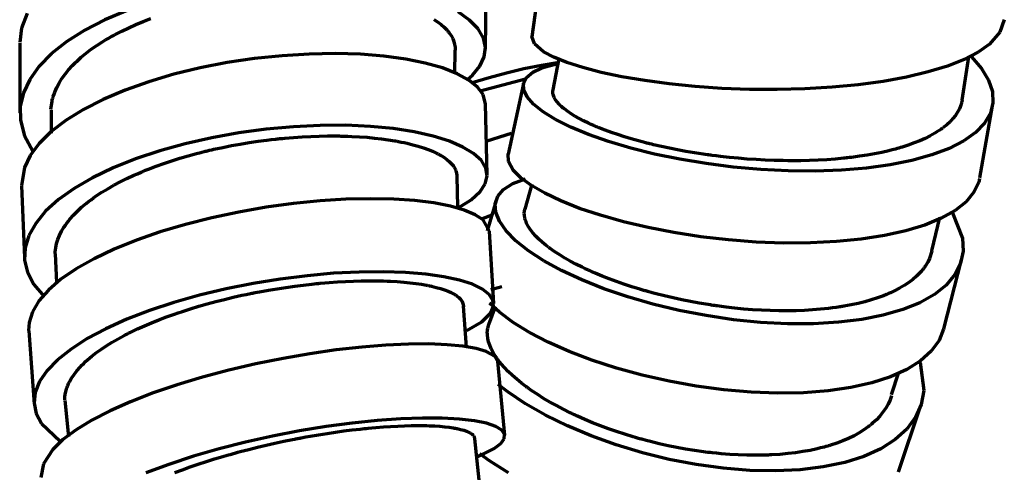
# Model space of a CAD drawing. Header units: millimetres. Extents: x 76 to 932, y 218 to 766.
# Tile 66 of 98: x 548 to 613, y 471 to 501. Entities that reach past the tile are written whole.
import ezdxf

# ---------------------------------------------------------------- set-up
doc = ezdxf.new("R2010")
doc.units = ezdxf.units.MM
doc.layers.add('Livello 1', color=18, linetype='Continuous', true_color=0x000000)

msp = doc.modelspace()

# ---------------------------------------------------------------- linework, layer by layer
at = {"layer": 'Livello 1', "color": 18, "lineweight": 70, "true_color": 0x000000}
for p, q in [((582.662, 504.486), (582.009, 499.696)), ((578.961, 498.881), (579.032, 503.4)), ((548.947, 501.209), (548.584, 500.267)), ((555.494, 501.414), (554.037, 500.8)), ((577.924, 500.782), (577.176, 501.322)), ((554.037, 500.8), (552.718, 500.122)), ((555.604, 500.288), (556.073, 500.496)), ((556.073, 500.496), (556.553, 500.698)), ((556.553, 500.698), (557.05, 500.888)), ((575.578, 500.835), (575.825, 500.669)), ((575.825, 500.669), (576.051, 500.496)), ((576.051, 500.496), (576.255, 500.32)), ((578.478, 500.207), (577.924, 500.782)), ((612.941, 500.81), (612.655, 499.988)), ((548.584, 500.267), (548.46, 499.318)), ((552.718, 500.122), (551.547, 499.385)), ((554.394, 499.671), (554.5, 499.727)), ((554.5, 499.727), (554.605, 499.787)), ((554.605, 499.787), (554.711, 499.844)), ((554.711, 499.844), (555.152, 500.073)), ((555.152, 500.073), (555.604, 500.288)), ((576.255, 500.32), (576.432, 500.14)), ((576.432, 500.14), (576.453, 500.115)), ((576.453, 500.115), (576.474, 500.094)), ((576.474, 500.094), (576.495, 500.07)), ((576.495, 500.07), (576.513, 500.048)), ((576.513, 500.048), (576.552, 500.003)), ((576.552, 500.003), (576.587, 499.957)), ((576.587, 499.957), (576.654, 499.861)), ((576.654, 499.861), (576.714, 499.77)), ((576.714, 499.77), (576.816, 499.579)), ((578.824, 499.607), (578.478, 500.207)), ((612.655, 499.988), (611.967, 499.212)), ((548.46, 499.283), (548.474, 494.707)), ((551.547, 499.385), (550.552, 498.595)), ((553.148, 498.874), (553.508, 499.124)), ((553.508, 499.124), (553.889, 499.371)), ((553.889, 499.371), (554.087, 499.491)), ((554.087, 499.491), (554.291, 499.611)), ((554.291, 499.611), (554.394, 499.671)), ((576.816, 499.579), (576.894, 499.392)), ((576.894, 499.392), (576.943, 499.198)), ((576.943, 499.198), (576.968, 499.008)), ((578.961, 498.994), (578.824, 499.607)), ((582.164, 499.226), (582.009, 499.706)), ((582.771, 498.715), (582.164, 499.226)), ((611.967, 499.212), (611.237, 498.694)), ((550.552, 498.595), (549.737, 497.766)), ((552.492, 498.352), (552.81, 498.616)), ((552.81, 498.616), (553.148, 498.874)), ((565.644, 498.457), (563.848, 498.27)), ((567.411, 498.567), (565.644, 498.457)), ((569.126, 498.595), (567.411, 498.567)), ((570.77, 498.549), (569.126, 498.595)), ((572.315, 498.426), (570.77, 498.549)), ((576.961, 497.279), (576.975, 498.828)), ((576.968, 498.814), (576.965, 498.793)), ((576.968, 499.008), (576.972, 498.912)), ((576.972, 498.912), (576.968, 498.814)), ((578.884, 498.38), (578.961, 498.994)), ((583.434, 498.366), (582.771, 498.715)), ((611.237, 498.694), (610.313, 498.214)), ((551.663, 497.523), (551.914, 497.805)), ((551.914, 497.805), (551.949, 497.836)), ((551.949, 497.836), (551.981, 497.872)), ((551.981, 497.872), (552.016, 497.907)), ((552.016, 497.907), (552.051, 497.942)), ((552.051, 497.942), (552.122, 498.013)), ((552.122, 498.013), (552.192, 498.08)), ((552.192, 498.08), (552.341, 498.217)), ((552.341, 498.217), (552.492, 498.352)), ((562.056, 498.002), (560.285, 497.66)), ((563.848, 498.27), (562.056, 498.002)), ((573.74, 498.232), (572.315, 498.426)), ((575.024, 497.974), (573.74, 498.232)), ((576.153, 497.653), (575.024, 497.974)), ((578.598, 497.769), (578.884, 498.38)), ((581.48, 497.613), (582.628, 497.845)), ((582.628, 497.845), (583.784, 498.041)), ((582.662, 497.657), (583.452, 497.872)), ((583.777, 498.277), (583.382, 496.221)), ((584.295, 498.016), (583.434, 498.366)), ((583.452, 497.872), (583.579, 497.896)), ((585.332, 497.681), (584.295, 498.016)), ((610.313, 498.214), (609.212, 497.777)), ((610.171, 495.547), (610.612, 498.387)), ((610.789, 498.39), (611.449, 497.618)), ((549.737, 497.766), (549.116, 496.902)), ((551.229, 496.955), (551.434, 497.24)), ((551.434, 497.24), (551.663, 497.523)), ((558.564, 497.244), (556.916, 496.757)), ((560.285, 497.66), (558.564, 497.244)), ((577.109, 497.279), (576.153, 497.653)), ((577.878, 496.859), (577.109, 497.279)), ((577.818, 496.926), (578.104, 497.184)), ((578.104, 497.184), (578.598, 497.769)), ((579.208, 497.041), (580.339, 497.345)), ((580.339, 497.345), (581.48, 497.613)), ((581.66, 497.039), (582.062, 497.374)), ((582.062, 497.374), (582.662, 497.657)), ((586.542, 497.367), (585.332, 497.681)), ((587.901, 497.078), (586.542, 497.367)), ((607.953, 497.392), (606.545, 497.057)), ((609.212, 497.777), (607.953, 497.392)), ((611.449, 497.618), (611.907, 496.852)), ((549.116, 496.902), (548.704, 496.02)), ((550.894, 496.372), (551.049, 496.665)), ((551.049, 496.665), (551.229, 496.955)), ((556.916, 496.757), (555.364, 496.207)), ((578.446, 496.401), (577.878, 496.859)), ((578.086, 496.701), (579.208, 497.041)), ((578.612, 496.157), (581.582, 496.937)), ((581.462, 496.641), (580.443, 492.009)), ((581.462, 496.651), (581.66, 497.039)), ((581.473, 496.221), (581.462, 496.651)), ((589.393, 496.824), (587.901, 497.078)), ((590.998, 496.609), (589.393, 496.824)), ((592.691, 496.439), (590.998, 496.609)), ((603.377, 496.552), (601.659, 496.387)), ((605.014, 496.775), (603.377, 496.552)), ((606.545, 497.057), (605.014, 496.775)), ((611.907, 496.852), (612.158, 496.108)), ((548.704, 496.02), (548.499, 495.124)), ((550.658, 495.783), (550.707, 495.931)), ((550.707, 495.931), (550.764, 496.08)), ((550.764, 496.08), (550.894, 496.372)), ((555.364, 496.207), (553.932, 495.6)), ((578.813, 495.914), (578.446, 496.401)), ((578.972, 495.282), (578.813, 495.914)), ((581.692, 495.762), (581.473, 496.221)), ((583.378, 496.129), (583.392, 496.228)), ((583.378, 496.097), (583.378, 496.129)), ((583.378, 496.066), (583.378, 496.097)), ((583.378, 496.03), (583.378, 496.066)), ((583.382, 495.998), (583.378, 496.03)), ((583.396, 495.928), (583.382, 495.998)), ((583.413, 495.861), (583.396, 495.928)), ((583.47, 495.72), (583.413, 495.861)), ((594.452, 496.32), (592.691, 496.439)), ((596.251, 496.249), (594.452, 496.32)), ((598.071, 496.238), (596.251, 496.249)), ((599.881, 496.284), (598.071, 496.238)), ((601.659, 496.387), (599.881, 496.284)), ((612.158, 496.108), (612.2, 495.381)), ((550.496, 494.944), (550.577, 495.483)), ((550.577, 495.483), (550.594, 495.558)), ((550.594, 495.558), (550.612, 495.632)), ((550.612, 495.632), (550.623, 495.67)), ((550.623, 495.67), (550.633, 495.706)), ((550.633, 495.706), (550.647, 495.745)), ((550.647, 495.745), (550.658, 495.783)), ((553.932, 495.6), (552.633, 494.937)), ((579.078, 490.668), (578.972, 495.314)), ((582.115, 495.275), (581.692, 495.762)), ((582.739, 494.778), (582.115, 495.275)), ((583.551, 495.575), (583.47, 495.72)), ((583.657, 495.431), (583.551, 495.575)), ((583.787, 495.282), (583.657, 495.431)), ((583.865, 495.205), (583.787, 495.282)), ((610.094, 495.215), (610.048, 495.099)), ((610.101, 495.244), (610.094, 495.215)), ((610.112, 495.272), (610.101, 495.244)), ((610.122, 495.3), (610.112, 495.272)), ((610.129, 495.332), (610.122, 495.3)), ((610.143, 495.388), (610.129, 495.332)), ((610.157, 495.448), (610.143, 495.388)), ((610.179, 495.54), (610.157, 495.448)), ((612.2, 495.381), (612.027, 494.69)), ((548.499, 495.124), (548.506, 494.228)), ((550.517, 494.901), (550.52, 493.388)), ((552.633, 494.937), (551.494, 494.231)), ((583.551, 494.273), (582.739, 494.778)), ((583.946, 495.131), (583.865, 495.205)), ((583.988, 495.092), (583.946, 495.131)), ((584.034, 495.053), (583.988, 495.092)), ((584.055, 495.032), (584.034, 495.053)), ((584.08, 495.014), (584.055, 495.032)), ((584.105, 494.993), (584.08, 495.014)), ((584.129, 494.975), (584.105, 494.993)), ((584.334, 494.82), (584.129, 494.975)), ((584.567, 494.661), (584.334, 494.82)), ((584.817, 494.506), (584.567, 494.661)), ((609.886, 494.767), (609.745, 494.552)), ((610.002, 494.986), (609.886, 494.767)), ((610.048, 495.099), (610.002, 494.986)), ((611.332, 490.47), (612.172, 495.184)), ((612.027, 494.69), (611.646, 494.037)), ((548.506, 494.228), (548.778, 493.208)), ((551.494, 494.231), (550.524, 493.49)), ((584.549, 493.776), (583.551, 494.273)), ((585.093, 494.351), (584.817, 494.506)), ((585.392, 494.196), (585.093, 494.351)), ((585.71, 494.041), (585.392, 494.196)), ((585.879, 493.963), (585.71, 494.041)), ((586.052, 493.885), (585.879, 493.963)), ((609.173, 493.938), (608.937, 493.748)), ((609.388, 494.139), (609.173, 493.938)), ((609.579, 494.34), (609.388, 494.139)), ((609.745, 494.552), (609.579, 494.34)), ((611.646, 494.037), (611.064, 493.434)), ((550.524, 493.49), (549.741, 492.721)), ((562.815, 493.409), (561.04, 493.088)), ((564.607, 493.649), (562.815, 493.409)), ((566.388, 493.811), (564.607, 493.649)), ((568.134, 493.896), (566.388, 493.811)), ((569.821, 493.903), (568.134, 493.896)), ((571.426, 493.832), (569.821, 493.903)), ((572.925, 493.688), (571.426, 493.832)), ((574.301, 493.476), (572.925, 493.688)), ((575.529, 493.201), (574.301, 493.476)), ((579.078, 492.876), (580.676, 493.377)), ((585.71, 493.293), (584.549, 493.776)), ((587.026, 492.834), (585.71, 493.293)), ((586.144, 493.85), (586.052, 493.885)), ((586.236, 493.811), (586.144, 493.85)), ((586.281, 493.79), (586.236, 493.811)), ((586.327, 493.772), (586.281, 493.79)), ((586.373, 493.751), (586.327, 493.772)), ((586.419, 493.734), (586.373, 493.751)), ((586.804, 493.582), (586.419, 493.734)), ((587.206, 493.437), (586.804, 493.582)), ((587.625, 493.293), (587.206, 493.437)), ((588.059, 493.152), (587.625, 493.293)), ((608.386, 493.381), (608.083, 493.212)), ((608.531, 493.469), (608.386, 493.381)), ((608.672, 493.561), (608.531, 493.469)), ((608.739, 493.607), (608.672, 493.561)), ((608.806, 493.653), (608.739, 493.607)), ((608.838, 493.677), (608.806, 493.653)), ((608.873, 493.698), (608.838, 493.677)), ((608.905, 493.723), (608.873, 493.698)), ((608.937, 493.748), (608.905, 493.723)), ((611.064, 493.434), (610.284, 492.88)), ((548.778, 493.208), (549.331, 492.213)), ((549.741, 492.721), (549.152, 491.934)), ((559.304, 492.696), (557.632, 492.231)), ((561.04, 493.088), (559.304, 492.696)), ((562.328, 492.573), (562.906, 492.675)), ((562.906, 492.675), (563.485, 492.774)), ((563.485, 492.774), (564.067, 492.859)), ((564.067, 492.859), (564.649, 492.936)), ((564.649, 492.936), (564.938, 492.972)), ((564.938, 492.972), (565.231, 493.003)), ((565.231, 493.003), (565.305, 493.01)), ((565.305, 493.01), (565.379, 493.018)), ((565.379, 493.018), (565.45, 493.028)), ((565.45, 493.028), (565.524, 493.035)), ((565.524, 493.035), (565.669, 493.049)), ((565.669, 493.049), (565.813, 493.06)), ((565.813, 493.06), (566.388, 493.109)), ((566.388, 493.109), (566.956, 493.148)), ((566.956, 493.148), (567.521, 493.176)), ((567.521, 493.176), (568.075, 493.197)), ((568.075, 493.197), (568.621, 493.205)), ((568.621, 493.205), (569.161, 493.205)), ((569.161, 493.205), (569.295, 493.205)), ((569.295, 493.205), (569.429, 493.205)), ((569.429, 493.205), (569.496, 493.201)), ((569.496, 493.201), (569.563, 493.201)), ((569.563, 493.201), (569.63, 493.197)), ((569.63, 493.197), (569.697, 493.197)), ((569.697, 493.197), (569.958, 493.19)), ((569.958, 493.19), (570.216, 493.18)), ((570.216, 493.18), (570.724, 493.152)), ((570.724, 493.152), (571.214, 493.116)), ((571.214, 493.116), (571.691, 493.07)), ((571.691, 493.07), (572.153, 493.018)), ((572.153, 493.018), (572.597, 492.958)), ((572.597, 492.958), (573.031, 492.887)), ((573.031, 492.887), (573.084, 492.88)), ((573.084, 492.88), (573.137, 492.869)), ((573.137, 492.869), (573.19, 492.859)), ((573.19, 492.859), (573.239, 492.852)), ((573.239, 492.852), (573.345, 492.831)), ((573.345, 492.831), (573.447, 492.809)), ((573.447, 492.809), (573.645, 492.767)), ((573.645, 492.767), (573.842, 492.725)), ((573.842, 492.725), (574.213, 492.633)), ((574.213, 492.633), (574.566, 492.534)), ((576.598, 492.866), (575.529, 493.201)), ((577.487, 492.481), (576.598, 492.866)), ((588.476, 492.404), (587.026, 492.834)), ((588.514, 493.014), (588.059, 493.152)), ((588.984, 492.883), (588.514, 493.014)), ((589.227, 492.816), (588.984, 492.883)), ((589.47, 492.753), (589.227, 492.816)), ((589.534, 492.739), (589.47, 492.753)), ((589.598, 492.721), (589.534, 492.739)), ((589.661, 492.707), (589.598, 492.721)), ((589.721, 492.693), (589.661, 492.707)), ((589.848, 492.661), (589.721, 492.693)), ((589.975, 492.629), (589.848, 492.661)), ((607.042, 492.746), (606.651, 492.608)), ((607.409, 492.894), (607.042, 492.746)), ((607.755, 493.049), (607.409, 492.894)), ((608.083, 493.212), (607.755, 493.049)), ((610.284, 492.88), (609.321, 492.39)), ((557.632, 492.231), (556.048, 491.702)), ((559.495, 491.91), (560.049, 492.058)), ((560.049, 492.058), (560.328, 492.129)), ((560.328, 492.129), (560.61, 492.199)), ((560.61, 492.199), (560.68, 492.217)), ((560.68, 492.217), (560.751, 492.234)), ((560.751, 492.234), (560.821, 492.252)), ((560.821, 492.252), (560.895, 492.27)), ((560.895, 492.27), (561.037, 492.301)), ((561.037, 492.301), (561.181, 492.333)), ((561.181, 492.333), (561.753, 492.457)), ((561.753, 492.457), (562.328, 492.573)), ((574.566, 492.534), (574.897, 492.428)), ((574.897, 492.428), (575.208, 492.319)), ((575.208, 492.319), (575.497, 492.199)), ((575.497, 492.199), (575.765, 492.076)), ((575.765, 492.076), (575.797, 492.061)), ((575.797, 492.061), (575.829, 492.044)), ((575.829, 492.044), (575.86, 492.03)), ((575.86, 492.03), (575.892, 492.012)), ((575.892, 492.012), (575.952, 491.98)), ((578.189, 492.054), (577.487, 492.481)), ((578.693, 491.589), (578.189, 492.054)), ((580.471, 491.529), (580.45, 492.044)), ((590.038, 492.019), (588.476, 492.404)), ((590.49, 492.513), (589.975, 492.629)), ((591.693, 491.677), (590.038, 492.019)), ((591.012, 492.4), (590.49, 492.513)), ((591.548, 492.294), (591.012, 492.4)), ((592.092, 492.196), (591.548, 492.294)), ((592.645, 492.1), (592.092, 492.196)), ((593.21, 492.016), (592.645, 492.1)), ((593.351, 491.994), (593.21, 492.016)), ((593.496, 491.973), (593.351, 491.994)), ((604.439, 492.037), (603.952, 491.952)), ((604.912, 492.132), (604.439, 492.037)), ((605.37, 492.238), (604.912, 492.132)), ((605.592, 492.294), (605.37, 492.238)), ((605.815, 492.351), (605.592, 492.294)), ((605.924, 492.383), (605.815, 492.351)), ((606.03, 492.414), (605.924, 492.383)), ((606.083, 492.428), (606.03, 492.414)), ((606.136, 492.443), (606.083, 492.428)), ((606.189, 492.46), (606.136, 492.443)), ((606.242, 492.474), (606.189, 492.46)), ((606.651, 492.608), (606.242, 492.474)), ((609.321, 492.39), (608.185, 491.959)), ((549.152, 491.934), (548.767, 491.134)), ((556.048, 491.702), (554.574, 491.109)), ((557.392, 491.229), (557.904, 491.409)), ((557.904, 491.409), (558.423, 491.585)), ((558.423, 491.585), (558.955, 491.751)), ((558.955, 491.751), (559.495, 491.91)), ((575.952, 491.98), (576.012, 491.945)), ((576.012, 491.945), (576.125, 491.882)), ((576.125, 491.882), (576.231, 491.815)), ((576.231, 491.815), (576.425, 491.673)), ((576.425, 491.673), (576.594, 491.532)), ((576.594, 491.532), (576.739, 491.388)), ((576.739, 491.388), (576.862, 491.24)), ((578.989, 491.102), (578.693, 491.589)), ((580.785, 490.964), (580.471, 491.529)), ((593.422, 491.395), (591.693, 491.677)), ((595.193, 491.169), (593.422, 491.395)), ((593.566, 491.963), (593.496, 491.973)), ((593.64, 491.956), (593.566, 491.963)), ((593.711, 491.945), (593.64, 491.956)), ((593.785, 491.934), (593.711, 491.945)), ((594.074, 491.899), (593.785, 491.934)), ((594.364, 491.864), (594.074, 491.899)), ((594.946, 491.797), (594.364, 491.864)), ((595.528, 491.744), (594.946, 491.797)), ((596.11, 491.695), (595.528, 491.744)), ((596.695, 491.656), (596.11, 491.695)), ((597.285, 491.624), (596.695, 491.656)), ((597.874, 491.603), (597.285, 491.624)), ((598.018, 491.596), (597.874, 491.603)), ((598.166, 491.592), (598.018, 491.596)), ((598.315, 491.589), (598.166, 491.592)), ((598.463, 491.589), (598.315, 491.589)), ((598.756, 491.585), (598.463, 491.589)), ((599.045, 491.582), (598.756, 491.585)), ((599.62, 491.585), (599.045, 491.582)), ((600.191, 491.599), (599.62, 491.585)), ((600.752, 491.621), (600.191, 491.599)), ((601.31, 491.652), (600.752, 491.621)), ((601.857, 491.695), (601.31, 491.652)), ((602.4, 491.744), (601.857, 491.695)), ((602.467, 491.751), (602.4, 491.744)), ((602.534, 491.758), (602.467, 491.751)), ((602.601, 491.765), (602.534, 491.758)), ((602.668, 491.772), (602.601, 491.765)), ((602.802, 491.79), (602.668, 491.772)), ((602.932, 491.804), (602.802, 491.79)), ((603.194, 491.839), (602.932, 491.804)), ((603.448, 491.875), (603.194, 491.839)), ((603.952, 491.952), (603.448, 491.875)), ((606.894, 491.603), (605.465, 491.314)), ((608.185, 491.959), (606.894, 491.603)), ((548.767, 491.134), (548.58, 489.952)), ((554.574, 491.109), (553.233, 490.463)), ((555.932, 490.633), (556.165, 490.735)), ((556.165, 490.735), (556.405, 490.837)), ((556.405, 490.837), (556.525, 490.887)), ((556.525, 490.887), (556.645, 490.936)), ((556.645, 490.936), (556.708, 490.961)), ((556.708, 490.961), (556.768, 490.986)), ((556.768, 490.986), (556.832, 491.01)), ((556.832, 491.01), (556.891, 491.035)), ((556.891, 491.035), (557.392, 491.229)), ((576.862, 491.24), (576.912, 491.165)), ((576.912, 491.165), (576.957, 491.088)), ((576.957, 491.088), (576.975, 491.049)), ((576.975, 491.049), (576.993, 491.01)), ((576.993, 491.01), (577.01, 490.971)), ((577.01, 490.971), (577.025, 490.933)), ((577.025, 490.933), (577.07, 490.774)), ((577.07, 490.774), (577.088, 490.619)), ((579.078, 490.594), (578.989, 491.102)), ((581.275, 490.47), (580.785, 490.964)), ((596.992, 491.01), (595.193, 491.169)), ((598.787, 490.922), (596.992, 491.01)), ((600.555, 490.908), (598.787, 490.922)), ((602.273, 490.968), (600.555, 490.908)), ((603.917, 491.102), (602.273, 490.968)), ((605.465, 491.314), (603.917, 491.102)), ((553.233, 490.463), (552.037, 489.768)), ((554.627, 489.984), (555.046, 490.206)), ((555.046, 490.206), (555.48, 490.421)), ((555.48, 490.421), (555.932, 490.633)), ((577.088, 490.619), (577.084, 490.537)), ((577.159, 488.569), (577.113, 490.541)), ((578.619, 489.567), (578.951, 490.079)), ((578.951, 490.079), (579.078, 490.594)), ((580.154, 489.708), (580.76, 490.097)), ((580.76, 490.097), (581.575, 490.396)), ((581.967, 489.962), (581.275, 490.47)), ((611.265, 490.185), (610.951, 489.521)), ((611.322, 490.421), (611.265, 490.185)), ((548.58, 489.945), (548.771, 485.253)), ((552.037, 489.768), (551.007, 489.038)), ((553.477, 489.278), (553.843, 489.521)), ((553.843, 489.521), (554.228, 489.754)), ((554.228, 489.754), (554.627, 489.984)), ((578.03, 489.031), (578.619, 489.567)), ((579.78, 489.271), (580.154, 489.708)), ((581.992, 490.04), (581.537, 488.403)), ((582.845, 489.454), (581.967, 489.962)), ((583.907, 488.95), (582.845, 489.454)), ((610.951, 489.521), (610.433, 488.904)), ((551.007, 489.038), (550.16, 488.273)), ((552.514, 488.534), (552.813, 488.784)), ((552.813, 488.784), (552.969, 488.911)), ((552.969, 488.911), (553.134, 489.035)), ((553.134, 489.035), (553.304, 489.158)), ((553.304, 489.158), (553.477, 489.278)), ((566.385, 488.781), (564.603, 488.537)), ((568.134, 488.954), (566.385, 488.781)), ((569.828, 489.059), (568.134, 488.954)), ((571.44, 489.098), (569.828, 489.059)), ((572.953, 489.07), (571.44, 489.098)), ((574.34, 488.978), (572.953, 489.07)), ((575.582, 488.823), (574.34, 488.978)), ((576.668, 488.615), (575.582, 488.823)), ((577.211, 488.523), (578.03, 489.031)), ((579.653, 488.975), (579.064, 487.003)), ((579.607, 488.767), (579.78, 489.271)), ((579.639, 488.213), (579.607, 488.767)), ((585.131, 488.467), (583.907, 488.95)), ((610.433, 488.904), (609.716, 488.336)), ((550.16, 488.273), (549.508, 487.486)), ((551.984, 488.022), (552.238, 488.28)), ((552.238, 488.28), (552.514, 488.534)), ((562.818, 488.227), (561.051, 487.853)), ((564.603, 488.537), (562.818, 488.227)), ((577.575, 488.354), (576.668, 488.615)), ((578.291, 488.047), (577.575, 488.354)), ((579.878, 487.62), (579.639, 488.213)), ((581.508, 488.16), (581.551, 488.424)), ((581.512, 487.99), (581.508, 488.16)), ((586.504, 488.012), (585.131, 488.467)), ((609.716, 488.336), (608.81, 487.825)), ((609.551, 488.181), (610.2, 486.509)), ((549.508, 487.486), (549.056, 486.685)), ((551.498, 487.433), (551.547, 487.497)), ((551.547, 487.497), (551.646, 487.631)), ((551.646, 487.631), (551.752, 487.761)), ((551.752, 487.761), (551.984, 488.022)), ((561.051, 487.853), (559.326, 487.419)), ((578.813, 487.705), (578.291, 488.047)), ((578.76, 487.793), (579.406, 488.036)), ((579.226, 486.971), (578.813, 487.705)), ((580.319, 486.992), (579.878, 487.62)), ((581.544, 487.814), (581.512, 487.99)), ((581.568, 487.722), (581.544, 487.814)), ((581.6, 487.631), (581.568, 487.722)), ((581.618, 487.585), (581.6, 487.631)), ((581.635, 487.539), (581.618, 487.585)), ((581.646, 487.514), (581.635, 487.539)), ((581.656, 487.489), (581.646, 487.514)), ((581.667, 487.468), (581.656, 487.489)), ((588.003, 487.588), (586.504, 488.012)), ((589.615, 487.211), (588.003, 487.588)), ((608.81, 487.825), (607.727, 487.377)), ((608.203, 485.683), (608.715, 487.863)), ((551.067, 486.696), (551.201, 486.964)), ((551.201, 486.964), (551.36, 487.232)), ((551.36, 487.232), (551.381, 487.264)), ((551.381, 487.264), (551.406, 487.299)), ((551.406, 487.299), (551.427, 487.331)), ((551.427, 487.331), (551.452, 487.366)), ((551.452, 487.366), (551.498, 487.433)), ((557.668, 486.929), (556.101, 486.385)), ((559.326, 487.419), (557.668, 486.929)), ((579.501, 482.23), (579.222, 486.982)), ((580.954, 486.343), (580.319, 486.992)), ((581.681, 487.444), (581.667, 487.468)), ((581.787, 487.25), (581.681, 487.444)), ((581.918, 487.056), (581.787, 487.25)), ((582.073, 486.858), (581.918, 487.056)), ((582.253, 486.657), (582.073, 486.858)), ((591.308, 486.883), (589.615, 487.211)), ((593.069, 486.611), (591.308, 486.883)), ((606.481, 486.996), (605.091, 486.685)), ((607.727, 487.377), (606.481, 486.996)), ((549.056, 486.685), (548.813, 485.884)), ((550.877, 486.16), (550.961, 486.428)), ((550.961, 486.428), (551.067, 486.696)), ((556.101, 486.385), (554.651, 485.796)), ((581.78, 485.687), (580.954, 486.343)), ((582.454, 486.456), (582.253, 486.657)), ((582.68, 486.251), (582.454, 486.456)), ((582.803, 486.149), (582.68, 486.251)), ((594.868, 486.406), (593.069, 486.611)), ((596.681, 486.265), (594.868, 486.406)), ((598.484, 486.198), (596.681, 486.265)), ((600.248, 486.205), (598.484, 486.198)), ((601.955, 486.29), (600.248, 486.205)), ((603.575, 486.449), (601.955, 486.29)), ((605.091, 486.685), (603.575, 486.449)), ((610.2, 486.509), (610.242, 485.669)), ((548.813, 485.884), (548.781, 485.084)), ((550.781, 485.517), (550.788, 485.627)), ((550.788, 485.627), (550.82, 485.891)), ((550.82, 485.891), (550.877, 486.16)), ((554.651, 485.796), (553.328, 485.168)), ((582.785, 485.034), (581.78, 485.687)), ((582.93, 486.043), (582.803, 486.149)), ((582.997, 485.99), (582.93, 486.043)), ((583.068, 485.941), (582.997, 485.99)), ((583.099, 485.913), (583.068, 485.941)), ((583.135, 485.888), (583.099, 485.913)), ((583.17, 485.863), (583.135, 485.888)), ((583.209, 485.835), (583.17, 485.863)), ((583.505, 485.627), (583.209, 485.835)), ((583.823, 485.422), (583.505, 485.627)), ((608.203, 485.662), (608.044, 485.196)), ((610.242, 485.669), (610.076, 484.872)), ((548.781, 485.084), (548.961, 484.3)), ((550.792, 485.493), (550.873, 483.612)), ((553.328, 485.168), (552.161, 484.509)), ((583.953, 484.396), (582.785, 485.034)), ((584.158, 485.218), (583.823, 485.422)), ((584.514, 485.017), (584.158, 485.218)), ((584.891, 484.815), (584.514, 485.017)), ((607.924, 484.95), (607.776, 484.706)), ((608.044, 485.196), (607.924, 484.95)), ((608.976, 480.582), (610.147, 485.108)), ((548.961, 484.3), (549.391, 483.485)), ((552.161, 484.509), (551.159, 483.824)), ((570.682, 484.3), (569.02, 484.216)), ((572.255, 484.318), (570.682, 484.3)), ((573.723, 484.272), (572.255, 484.318)), ((575.056, 484.159), (573.723, 484.272)), ((585.269, 483.782), (583.953, 484.396)), ((585.29, 484.614), (584.891, 484.815)), ((585.498, 484.516), (585.29, 484.614)), ((585.71, 484.42), (585.498, 484.516)), ((585.763, 484.396), (585.71, 484.42)), ((585.816, 484.371), (585.763, 484.396)), ((585.872, 484.346), (585.816, 484.371)), ((585.925, 484.322), (585.872, 484.346)), ((586.034, 484.272), (585.925, 484.322)), ((586.147, 484.226), (586.034, 484.272)), ((607.508, 484.357), (607.406, 484.244)), ((607.603, 484.47), (607.508, 484.357)), ((607.624, 484.498), (607.603, 484.47)), ((607.649, 484.53), (607.624, 484.498)), ((607.67, 484.558), (607.649, 484.53)), ((607.691, 484.586), (607.67, 484.558)), ((607.734, 484.646), (607.691, 484.586)), ((607.776, 484.706), (607.734, 484.646)), ((610.076, 484.872), (609.706, 484.128)), ((551.159, 483.824), (550.34, 483.122)), ((565.527, 483.842), (563.746, 483.552)), ((567.295, 484.061), (565.527, 483.842)), ((569.02, 484.216), (567.295, 484.061)), ((568.445, 483.595), (568.72, 483.62)), ((568.72, 483.62), (569.263, 483.655)), ((569.263, 483.655), (569.796, 483.687)), ((569.796, 483.687), (570.318, 483.708)), ((570.318, 483.708), (570.83, 483.722)), ((570.83, 483.722), (571.327, 483.729)), ((571.327, 483.729), (571.814, 483.725)), ((571.814, 483.725), (571.874, 483.725)), ((571.874, 483.725), (571.937, 483.725)), ((571.937, 483.725), (571.994, 483.725)), ((571.994, 483.725), (572.054, 483.722)), ((572.054, 483.722), (572.174, 483.718)), ((572.174, 483.718), (572.29, 483.715)), ((572.29, 483.715), (572.523, 483.708)), ((572.523, 483.708), (572.749, 483.697)), ((572.749, 483.697), (573.186, 483.672)), ((573.186, 483.672), (573.61, 483.641)), ((573.61, 483.641), (574.012, 483.602)), ((576.241, 483.99), (575.056, 484.159)), ((577.264, 483.768), (576.241, 483.99)), ((578.108, 483.496), (577.264, 483.768)), ((586.719, 483.207), (585.269, 483.782)), ((586.599, 484.036), (586.147, 484.226)), ((587.061, 483.852), (586.599, 484.036)), ((587.541, 483.676), (587.061, 483.852)), ((588.035, 483.503), (587.541, 483.676)), ((606.679, 483.616), (606.393, 483.425)), ((606.944, 483.817), (606.679, 483.616)), ((607.187, 484.025), (606.944, 483.817)), ((607.406, 484.244), (607.187, 484.025)), ((609.706, 484.128), (609.131, 483.443)), ((549.391, 483.485), (550.055, 482.706)), ((550.34, 483.122), (549.716, 482.409)), ((561.975, 483.2), (560.236, 482.783)), ((563.746, 483.552), (561.975, 483.2)), ((563.873, 482.953), (564.021, 482.981)), ((564.021, 482.981), (564.166, 483.009)), ((564.166, 483.009), (564.744, 483.115)), ((564.744, 483.115), (565.323, 483.21)), ((565.323, 483.21), (565.898, 483.298)), ((565.898, 483.298), (566.469, 483.38)), ((566.469, 483.38), (567.037, 483.45)), ((567.037, 483.45), (567.602, 483.514)), ((567.602, 483.514), (567.743, 483.531)), ((567.743, 483.531), (567.884, 483.545)), ((567.884, 483.545), (567.955, 483.552)), ((567.955, 483.552), (568.025, 483.556)), ((568.025, 483.556), (568.096, 483.563)), ((568.096, 483.563), (568.166, 483.57)), ((568.166, 483.57), (568.445, 483.595)), ((574.012, 483.602), (574.396, 483.552)), ((574.396, 483.552), (574.763, 483.5)), ((574.763, 483.5), (575.112, 483.44)), ((575.112, 483.44), (575.155, 483.433)), ((575.155, 483.433), (575.197, 483.422)), ((575.197, 483.422), (575.236, 483.415)), ((575.236, 483.415), (575.278, 483.404)), ((575.278, 483.404), (575.359, 483.39)), ((575.359, 483.39), (575.437, 483.373)), ((575.437, 483.373), (575.592, 483.337)), ((575.592, 483.337), (575.744, 483.298)), ((575.744, 483.298), (576.023, 483.221)), ((576.023, 483.221), (576.28, 483.136)), ((576.28, 483.136), (576.513, 483.045)), ((576.513, 483.045), (576.725, 482.953)), ((578.76, 483.179), (578.108, 483.496)), ((579.212, 482.829), (578.76, 483.179)), ((579.314, 483.161), (580.041, 483.355)), ((588.278, 482.674), (586.719, 483.207)), ((588.543, 483.337), (588.035, 483.503)), ((589.065, 483.175), (588.543, 483.337)), ((589.195, 483.136), (589.065, 483.175)), ((589.329, 483.097), (589.195, 483.136)), ((589.396, 483.08), (589.329, 483.097)), ((589.463, 483.059), (589.396, 483.08)), ((589.53, 483.041), (589.463, 483.059)), ((589.598, 483.02), (589.53, 483.041)), ((589.869, 482.946), (589.598, 483.02)), ((605.578, 482.985), (605.49, 482.946)), ((605.624, 483.006), (605.578, 482.985)), ((605.667, 483.027), (605.624, 483.006)), ((605.709, 483.048), (605.667, 483.027)), ((605.751, 483.069), (605.709, 483.048)), ((606.086, 483.242), (605.751, 483.069)), ((606.393, 483.425), (606.086, 483.242)), ((609.131, 483.443), (608.365, 482.833)), ((549.716, 482.409), (549.289, 481.697)), ((560.236, 482.783), (558.557, 482.311)), ((560.744, 482.219), (561.301, 482.371)), ((561.301, 482.371), (561.862, 482.512)), ((561.862, 482.512), (562.43, 482.646)), ((562.43, 482.646), (563.005, 482.776)), ((563.005, 482.776), (563.291, 482.836)), ((563.291, 482.836), (563.584, 482.896)), ((563.584, 482.896), (563.658, 482.91)), ((563.658, 482.91), (563.728, 482.925)), ((563.728, 482.925), (563.802, 482.939)), ((563.802, 482.939), (563.873, 482.953)), ((576.725, 482.953), (576.82, 482.903)), ((576.82, 482.903), (576.912, 482.85)), ((576.912, 482.85), (576.954, 482.826)), ((576.954, 482.826), (576.996, 482.801)), ((576.996, 482.801), (577.017, 482.787)), ((577.017, 482.787), (577.035, 482.773)), ((577.035, 482.773), (577.056, 482.759)), ((577.056, 482.759), (577.074, 482.748)), ((577.074, 482.748), (577.211, 482.639)), ((577.211, 482.639), (577.324, 482.526)), ((577.324, 482.526), (577.409, 482.413)), ((577.409, 482.413), (577.469, 482.297)), ((579.455, 482.448), (579.212, 482.829)), ((579.49, 482.046), (579.455, 482.448)), ((589.929, 482.198), (588.278, 482.674)), ((590.144, 482.875), (589.869, 482.946)), ((590.695, 482.734), (590.144, 482.875)), ((591.252, 482.604), (590.695, 482.734)), ((591.816, 482.48), (591.252, 482.604)), ((592.384, 482.367), (591.816, 482.48)), ((592.959, 482.261), (592.384, 482.367)), ((603.804, 482.36), (603.363, 482.251)), ((604.227, 482.48), (603.804, 482.36)), ((604.636, 482.611), (604.227, 482.48)), ((605.028, 482.752), (604.636, 482.611)), ((605.215, 482.826), (605.028, 482.752)), ((605.398, 482.907), (605.215, 482.826)), ((605.49, 482.946), (605.398, 482.907)), ((608.365, 482.833), (607.413, 482.293)), ((549.289, 481.697), (549.07, 480.988)), ((556.962, 481.782), (555.47, 481.207)), ((558.557, 482.311), (556.962, 481.782)), ((558.849, 481.637), (559.114, 481.725)), ((559.114, 481.725), (559.181, 481.746)), ((559.181, 481.746), (559.248, 481.771)), ((559.248, 481.771), (559.315, 481.792)), ((559.315, 481.792), (559.382, 481.813)), ((559.382, 481.813), (559.516, 481.856)), ((559.516, 481.856), (559.65, 481.898)), ((559.65, 481.898), (560.193, 482.064)), ((560.193, 482.064), (560.744, 482.219)), ((577.469, 482.297), (577.504, 482.177)), ((577.504, 482.177), (577.515, 482.053)), ((577.515, 482.053), (577.515, 482.032)), ((577.716, 479.383), (577.529, 482.057)), ((579.589, 482.025), (579.166, 480.843)), ((579.882, 481.669), (579.233, 482.268)), ((579.314, 481.633), (579.49, 482.046)), ((591.651, 481.785), (589.929, 482.198)), ((593.415, 481.446), (591.651, 481.785)), ((593.542, 482.166), (592.959, 482.261)), ((593.69, 482.145), (593.542, 482.166)), ((593.834, 482.12), (593.69, 482.145)), ((593.908, 482.11), (593.834, 482.12)), ((593.983, 482.099), (593.908, 482.11)), ((594.057, 482.088), (593.983, 482.099)), ((594.131, 482.078), (594.057, 482.088)), ((594.423, 482.039), (594.131, 482.078)), ((594.716, 482.004), (594.423, 482.039)), ((595.298, 481.937), (594.716, 482.004)), ((595.88, 481.88), (595.298, 481.937)), ((596.459, 481.834), (595.88, 481.88)), ((597.038, 481.799), (596.459, 481.834)), ((597.613, 481.775), (597.038, 481.799)), ((598.184, 481.764), (597.613, 481.775)), ((598.255, 481.76), (598.184, 481.764)), ((598.325, 481.76), (598.255, 481.76)), ((598.396, 481.76), (598.325, 481.76)), ((598.466, 481.76), (598.396, 481.76)), ((598.611, 481.76), (598.466, 481.76)), ((598.749, 481.76), (598.611, 481.76)), ((599.031, 481.764), (598.749, 481.76)), ((599.306, 481.771), (599.031, 481.764)), ((599.853, 481.789), (599.306, 481.771)), ((600.389, 481.82), (599.853, 481.789)), ((600.911, 481.863), (600.389, 481.82)), ((601.426, 481.919), (600.911, 481.863)), ((601.68, 481.951), (601.426, 481.919)), ((601.931, 481.983), (601.68, 481.951)), ((602.054, 482.004), (601.931, 481.983)), ((602.178, 482.021), (602.054, 482.004)), ((602.241, 482.032), (602.178, 482.021)), ((602.301, 482.039), (602.241, 482.032)), ((602.361, 482.05), (602.301, 482.039)), ((602.425, 482.06), (602.361, 482.05)), ((602.901, 482.148), (602.425, 482.06)), ((603.363, 482.251), (602.901, 482.148)), ((606.294, 481.842), (605.017, 481.471)), ((607.413, 482.293), (606.294, 481.842)), ((555.47, 481.207), (554.105, 480.593)), ((557.1, 480.984), (557.583, 481.175)), ((557.583, 481.175), (558.08, 481.365)), ((558.08, 481.365), (558.588, 481.549)), ((558.588, 481.549), (558.849, 481.637)), ((577.734, 480.483), (578.718, 481.051)), ((578.718, 481.051), (579.314, 481.633)), ((580.775, 481.005), (579.882, 481.669)), ((595.2, 481.182), (593.415, 481.446)), ((596.985, 481.005), (595.2, 481.182)), ((603.603, 481.192), (602.072, 481.009)), ((605.017, 481.471), (603.603, 481.192)), ((549.07, 480.988), (549.046, 480.48)), ((549.049, 480.445), (549.406, 475.657)), ((554.105, 480.593), (552.884, 479.94)), ((555.738, 480.367), (556.175, 480.579)), ((556.175, 480.579), (556.63, 480.783)), ((556.63, 480.783), (557.1, 480.984)), ((579.085, 480.392), (579.088, 480.416)), ((579.088, 480.18), (579.085, 480.392)), ((579.088, 480.445), (579.092, 480.469)), ((579.088, 480.416), (579.088, 480.445)), ((579.092, 480.469), (579.095, 480.494)), ((579.095, 480.494), (579.102, 480.547)), ((579.102, 480.547), (579.109, 480.596)), ((579.109, 480.596), (579.131, 480.695)), ((579.131, 480.695), (579.155, 480.794)), ((579.155, 480.794), (579.187, 480.882)), ((581.84, 480.349), (580.775, 481.005)), ((598.738, 480.914), (596.985, 481.005)), ((600.442, 480.914), (598.738, 480.914)), ((602.072, 481.009), (600.442, 480.914)), ((608.969, 480.561), (608.669, 479.817)), ((552.884, 479.94), (551.826, 479.259)), ((554.524, 479.711), (554.909, 479.933)), ((554.909, 479.933), (555.106, 480.042)), ((555.106, 480.042), (555.311, 480.152)), ((555.311, 480.152), (555.417, 480.208)), ((555.417, 480.208), (555.523, 480.261)), ((555.523, 480.261), (555.576, 480.289)), ((555.576, 480.289), (555.629, 480.314)), ((555.629, 480.314), (555.681, 480.342)), ((555.681, 480.342), (555.738, 480.367)), ((579.113, 479.961), (579.088, 480.18)), ((579.166, 479.735), (579.113, 479.961)), ((583.068, 479.707), (581.84, 480.349)), ((608.669, 479.817), (608.161, 479.118)), ((551.826, 479.259), (550.944, 478.561)), ((553.494, 479.03), (553.819, 479.259)), ((553.819, 479.259), (554.161, 479.489)), ((554.161, 479.489), (554.524, 479.711)), ((569.196, 479.199), (567.468, 478.952)), ((570.861, 479.383), (569.196, 479.199)), ((572.442, 479.51), (570.861, 479.383)), ((573.913, 479.58), (572.442, 479.51)), ((575.261, 479.591), (573.913, 479.58)), ((576.457, 479.545), (575.261, 479.591)), ((577.49, 479.446), (576.457, 479.545)), ((578.347, 479.298), (577.49, 479.446)), ((579.011, 479.107), (578.347, 479.298)), ((579.579, 478.794), (579.011, 479.107)), ((579.243, 479.51), (579.166, 479.735)), ((579.342, 479.273), (579.243, 479.51)), ((579.469, 479.037), (579.342, 479.273)), ((584.44, 479.097), (583.068, 479.707)), ((585.939, 478.529), (584.44, 479.097)), ((608.161, 479.118), (607.455, 478.483)), ((550.944, 478.561), (550.252, 477.848)), ((552.778, 478.441), (552.909, 478.557)), ((552.909, 478.557), (553.191, 478.797)), ((553.191, 478.797), (553.494, 479.03)), ((565.704, 478.649), (563.929, 478.293)), ((567.468, 478.952), (565.704, 478.649)), ((579.54, 478.913), (579.469, 479.037)), ((579.617, 478.79), (579.54, 478.913)), ((579.787, 478.427), (579.579, 478.794)), ((579.66, 478.73), (579.617, 478.79)), ((579.702, 478.667), (579.66, 478.73)), ((579.727, 478.638), (579.702, 478.667)), ((579.748, 478.607), (579.727, 478.638)), ((579.769, 478.575), (579.748, 478.607)), ((579.794, 478.543), (579.769, 478.575)), ((579.991, 478.293), (579.794, 478.543)), ((587.544, 478.007), (585.939, 478.529)), ((607.455, 478.483), (606.563, 477.922)), ((550.252, 477.848), (549.762, 477.132)), ((552.02, 477.601), (552.207, 477.841)), ((552.207, 477.841), (552.415, 478.081)), ((552.415, 478.081), (552.531, 478.201)), ((552.531, 478.201), (552.651, 478.321)), ((552.651, 478.321), (552.778, 478.441)), ((562.166, 477.883), (560.44, 477.428)), ((563.929, 478.293), (562.166, 477.883)), ((580.231, 473.615), (579.783, 478.444)), ((580.214, 478.042), (579.991, 478.293)), ((580.457, 477.792), (580.214, 478.042)), ((589.234, 477.545), (587.544, 478.007)), ((606.563, 477.922), (605.497, 477.442)), ((607.42, 478.37), (607.663, 476.543)), ((551.72, 477.121), (551.857, 477.365)), ((551.857, 477.365), (552.02, 477.601)), ((560.44, 477.428), (558.775, 476.927)), ((580.725, 477.538), (580.457, 477.792)), ((581.011, 477.287), (580.725, 477.538)), ((581.321, 477.033), (581.011, 477.287)), ((590.984, 477.15), (589.234, 477.545)), ((605.497, 477.442), (604.27, 477.047)), ((605.557, 476.275), (606.04, 477.753)), ((549.762, 477.132), (549.476, 476.419)), ((551.459, 476.402), (551.519, 476.642)), ((551.519, 476.642), (551.529, 476.67)), ((551.529, 476.67), (551.54, 476.702)), ((551.54, 476.702), (551.55, 476.733)), ((551.55, 476.733), (551.561, 476.762)), ((551.561, 476.762), (551.582, 476.821)), ((551.582, 476.821), (551.607, 476.881)), ((551.607, 476.881), (551.66, 477.001)), ((551.66, 477.001), (551.72, 477.121)), ((558.775, 476.927), (557.195, 476.388)), ((580.418, 476.462), (579.804, 476.931)), ((581.487, 476.906), (581.321, 477.033)), ((581.656, 476.779), (581.487, 476.906)), ((581.699, 476.747), (581.656, 476.779)), ((581.741, 476.716), (581.699, 476.747)), ((581.787, 476.684), (581.741, 476.716)), ((581.829, 476.652), (581.787, 476.684)), ((581.921, 476.589), (581.829, 476.652)), ((582.009, 476.525), (581.921, 476.589)), ((582.383, 476.278), (582.009, 476.525)), ((592.769, 476.829), (590.984, 477.15)), ((594.568, 476.592), (592.769, 476.829)), ((596.353, 476.437), (594.568, 476.592)), ((601.398, 476.525), (599.793, 476.402)), ((602.897, 476.74), (601.398, 476.525)), ((604.27, 477.047), (602.897, 476.74)), ((607.663, 476.543), (607.501, 475.636)), ((549.476, 476.419), (549.402, 475.717)), ((551.409, 475.932), (551.42, 476.165)), ((551.42, 476.165), (551.459, 476.402)), ((551.42, 475.925), (551.649, 473.541)), ((557.195, 476.388), (555.724, 475.816)), ((581.586, 475.682), (580.418, 476.462)), ((582.771, 476.031), (582.383, 476.278)), ((583.18, 475.791), (582.771, 476.031)), ((598.103, 476.373), (596.353, 476.437)), ((599.793, 476.402), (598.103, 476.373)), ((605.458, 475.929), (605.328, 475.65)), ((605.561, 476.204), (605.458, 475.929)), ((549.402, 475.717), (549.543, 475.033)), ((555.724, 475.816), (554.383, 475.22)), ((582.898, 474.934), (581.586, 475.682)), ((583.604, 475.555), (583.18, 475.791)), ((584.048, 475.322), (583.604, 475.555)), ((584.507, 475.093), (584.048, 475.322)), ((605.173, 475.386), (604.993, 475.125)), ((605.328, 475.65), (605.173, 475.386)), ((606.019, 471.216), (607.462, 475.527)), ((607.501, 475.636), (607.131, 474.793)), ((549.543, 475.033), (549.892, 474.377)), ((553.184, 474.599), (552.15, 473.968)), ((554.383, 475.22), (553.184, 474.599)), ((571.87, 474.581), (570.237, 474.412)), ((573.412, 474.691), (571.87, 474.581)), ((574.837, 474.74), (573.412, 474.691)), ((576.128, 474.733), (574.837, 474.74)), ((577.268, 474.673), (576.128, 474.733)), ((578.242, 474.564), (577.268, 474.673)), ((584.338, 474.225), (582.898, 474.934)), ((584.623, 475.036), (584.507, 475.093)), ((584.743, 474.98), (584.623, 475.036)), ((584.803, 474.952), (584.743, 474.98)), ((584.863, 474.924), (584.803, 474.952)), ((584.923, 474.895), (584.863, 474.924)), ((584.983, 474.867), (584.923, 474.895)), ((585.227, 474.758), (584.983, 474.867)), ((585.474, 474.652), (585.227, 474.758)), ((585.978, 474.44), (585.474, 474.652)), ((604.566, 474.638), (604.315, 474.405)), ((604.792, 474.878), (604.566, 474.638)), ((604.993, 475.125), (604.792, 474.878)), ((607.131, 474.793), (606.563, 474.024)), ((549.892, 474.377), (551.106, 473.237)), ((552.15, 473.968), (551.296, 473.333)), ((568.537, 474.186), (566.79, 473.904)), ((570.237, 474.412), (568.537, 474.186)), ((569.69, 473.897), (570.226, 473.964)), ((570.226, 473.964), (570.756, 474.027)), ((570.756, 474.027), (570.886, 474.042)), ((570.886, 474.042), (571.017, 474.056)), ((571.017, 474.056), (571.147, 474.066)), ((571.147, 474.066), (571.278, 474.08)), ((571.278, 474.08), (571.532, 474.105)), ((571.532, 474.105), (571.782, 474.126)), ((571.782, 474.126), (572.276, 474.165)), ((572.276, 474.165), (572.752, 474.197)), ((572.752, 474.197), (573.214, 474.222)), ((573.214, 474.222), (573.659, 474.239)), ((573.659, 474.239), (574.093, 474.25)), ((574.093, 474.25), (574.509, 474.257)), ((574.509, 474.257), (574.559, 474.257)), ((574.559, 474.257), (574.611, 474.253)), ((574.611, 474.253), (574.661, 474.253)), ((574.661, 474.253), (574.71, 474.253)), ((574.71, 474.253), (574.809, 474.253)), ((574.809, 474.253), (574.908, 474.253)), ((574.908, 474.253), (575.098, 474.25)), ((575.098, 474.25), (575.285, 474.243)), ((575.285, 474.243), (575.642, 474.229)), ((575.642, 474.229), (575.977, 474.204)), ((575.977, 474.204), (576.291, 474.176)), ((576.291, 474.176), (576.584, 474.144)), ((576.584, 474.144), (576.725, 474.123)), ((576.725, 474.123), (576.855, 474.102)), ((576.855, 474.102), (576.922, 474.091)), ((576.922, 474.091), (576.986, 474.08)), ((576.986, 474.08), (577.014, 474.077)), ((577.014, 474.077), (577.046, 474.07)), ((577.046, 474.07), (577.077, 474.063)), ((577.077, 474.063), (577.106, 474.056)), ((577.106, 474.056), (577.335, 474.006)), ((577.335, 474.006), (577.536, 473.95)), ((577.536, 473.95), (577.712, 473.89)), ((579.032, 474.401), (578.242, 474.564)), ((579.632, 474.2), (579.032, 474.401)), ((580.027, 473.96), (579.632, 474.2)), ((580.214, 473.689), (580.027, 473.96)), ((585.89, 473.572), (584.338, 474.225)), ((586.49, 474.239), (585.978, 474.44)), ((587.012, 474.045), (586.49, 474.239)), ((587.544, 473.858), (587.012, 474.045)), ((603.747, 473.975), (603.433, 473.777)), ((603.899, 474.077), (603.747, 473.975)), ((604.044, 474.183), (603.899, 474.077)), ((604.079, 474.211), (604.044, 474.183)), ((604.114, 474.239), (604.079, 474.211)), ((604.146, 474.267), (604.114, 474.239)), ((604.181, 474.292), (604.146, 474.267)), ((604.248, 474.349), (604.181, 474.292)), ((604.315, 474.405), (604.248, 474.349)), ((606.563, 474.024), (605.804, 473.336)), ((551.296, 473.333), (550.63, 472.694)), ((565.019, 473.562), (563.256, 473.17)), ((566.79, 473.904), (565.019, 473.562)), ((565.75, 473.223), (566.325, 473.343)), ((566.325, 473.343), (566.469, 473.371)), ((566.469, 473.371), (566.614, 473.396)), ((566.614, 473.396), (566.685, 473.41)), ((566.685, 473.41), (566.759, 473.424)), ((566.759, 473.424), (566.829, 473.438)), ((566.829, 473.438), (566.903, 473.452)), ((566.903, 473.452), (567.189, 473.505)), ((567.189, 473.505), (567.475, 473.555)), ((567.475, 473.555), (568.039, 473.654)), ((568.039, 473.654), (568.597, 473.742)), ((568.597, 473.742), (569.147, 473.823)), ((569.147, 473.823), (569.69, 473.897)), ((577.712, 473.89), (577.861, 473.823)), ((577.861, 473.823), (577.988, 473.756)), ((577.988, 473.756), (578.09, 473.682)), ((578.09, 473.682), (578.132, 473.643)), ((578.132, 473.643), (578.168, 473.601)), ((578.168, 473.601), (578.178, 473.594)), ((578.178, 473.594), (578.185, 473.583)), ((578.185, 473.583), (578.192, 473.572)), ((578.192, 473.572), (578.199, 473.562)), ((578.199, 473.562), (578.21, 473.541)), ((578.21, 473.541), (578.22, 473.52)), ((578.22, 473.52), (578.249, 473.385)), ((578.626, 470.055), (578.266, 473.389)), ((579.963, 473.079), (580.192, 473.393)), ((580.192, 473.393), (580.214, 473.689)), ((587.53, 472.983), (585.89, 473.572)), ((588.088, 473.682), (587.544, 473.858)), ((588.641, 473.512), (588.088, 473.682)), ((588.783, 473.474), (588.641, 473.512)), ((588.924, 473.431), (588.783, 473.474)), ((588.994, 473.41), (588.924, 473.431)), ((589.065, 473.393), (588.994, 473.41)), ((589.135, 473.371), (589.065, 473.393)), ((589.206, 473.354), (589.135, 473.371)), ((589.492, 473.276), (589.206, 473.354)), ((602.746, 473.417), (602.372, 473.255)), ((603.098, 473.59), (602.746, 473.417)), ((603.433, 473.777), (603.098, 473.59)), ((605.804, 473.336), (604.862, 472.74)), ((550.63, 472.694), (550.009, 471.756)), ((561.52, 472.729), (559.834, 472.242)), ((563.256, 473.17), (561.52, 472.729)), ((562.896, 472.546), (563.464, 472.694)), ((563.464, 472.694), (564.035, 472.839)), ((564.035, 472.839), (564.603, 472.973)), ((564.603, 472.973), (565.178, 473.103)), ((565.178, 473.103), (565.75, 473.223)), ((578.884, 472.419), (579.522, 472.75)), ((579.522, 472.75), (579.963, 473.079)), ((589.238, 472.468), (587.53, 472.983)), ((589.774, 473.202), (589.492, 473.276)), ((590.345, 473.064), (589.774, 473.202)), ((590.917, 472.937), (590.345, 473.064)), ((591.492, 472.821), (590.917, 472.937)), ((592.07, 472.715), (591.492, 472.821)), ((592.649, 472.62), (592.07, 472.715)), ((600.685, 472.729), (600.227, 472.63)), ((600.911, 472.786), (600.685, 472.729)), ((601.133, 472.842), (600.911, 472.786)), ((601.243, 472.874), (601.133, 472.842)), ((601.352, 472.902), (601.243, 472.874)), ((601.405, 472.92), (601.352, 472.902)), ((601.458, 472.934), (601.405, 472.92)), ((601.511, 472.952), (601.458, 472.934)), ((601.567, 472.969), (601.511, 472.952)), ((601.98, 473.107), (601.567, 472.969)), ((602.372, 473.255), (601.98, 473.107)), ((604.862, 472.74), (603.751, 472.239)), ((559.834, 472.242), (558.229, 471.713)), ((560.684, 471.897), (561.224, 472.066)), ((561.224, 472.066), (561.77, 472.232)), ((561.77, 472.232), (562.049, 472.313)), ((562.049, 472.313), (562.331, 472.391)), ((562.331, 472.391), (562.402, 472.412)), ((562.402, 472.412), (562.472, 472.433)), ((562.472, 472.433), (562.543, 472.451)), ((562.543, 472.451), (562.614, 472.472)), ((562.614, 472.472), (562.755, 472.511)), ((562.755, 472.511), (562.896, 472.546)), ((578.383, 472.214), (578.884, 472.419)), ((579.236, 471.943), (578.591, 472.408)), ((590.987, 472.038), (589.238, 472.468)), ((592.758, 471.699), (590.987, 472.038)), ((593.231, 472.539), (592.649, 472.62)), ((593.376, 472.518), (593.231, 472.539)), ((593.52, 472.5), (593.376, 472.518)), ((593.669, 472.482), (593.52, 472.5)), ((593.813, 472.468), (593.669, 472.482)), ((594.102, 472.436), (593.813, 472.468)), ((594.388, 472.408), (594.102, 472.436)), ((594.96, 472.366), (594.388, 472.408)), ((595.521, 472.334), (594.96, 472.366)), ((596.082, 472.313), (595.521, 472.334)), ((596.632, 472.306), (596.082, 472.313)), ((596.907, 472.309), (596.632, 472.306)), ((597.179, 472.313), (596.907, 472.309)), ((597.313, 472.317), (597.179, 472.313)), ((597.45, 472.324), (597.313, 472.317)), ((597.517, 472.324), (597.45, 472.324)), ((597.584, 472.327), (597.517, 472.324)), ((597.651, 472.331), (597.584, 472.327)), ((597.718, 472.334), (597.651, 472.331)), ((598.248, 472.366), (597.718, 472.334)), ((598.763, 472.415), (598.248, 472.366)), ((599.264, 472.472), (598.763, 472.415)), ((599.75, 472.546), (599.264, 472.472)), ((600.227, 472.63), (599.75, 472.546)), ((603.751, 472.239), (602.488, 471.84)), ((550.009, 471.756), (549.85, 470.86)), ((558.229, 471.713), (556.719, 471.152)), ((558.624, 471.174), (559.125, 471.361)), ((559.125, 471.361), (559.633, 471.544)), ((559.633, 471.544), (560.155, 471.724)), ((560.155, 471.724), (560.684, 471.897)), ((580.461, 471.163), (579.236, 471.943)), ((594.529, 471.456), (592.758, 471.699)), ((596.269, 471.318), (594.529, 471.456)), ((599.571, 471.361), (597.958, 471.283)), ((601.087, 471.544), (599.571, 471.361)), ((602.488, 471.84), (601.087, 471.544)), ((597.958, 471.283), (596.269, 471.318))]:
    msp.add_line(p, q, dxfattribs=at)

doc.saveas('drawing.dxf')
